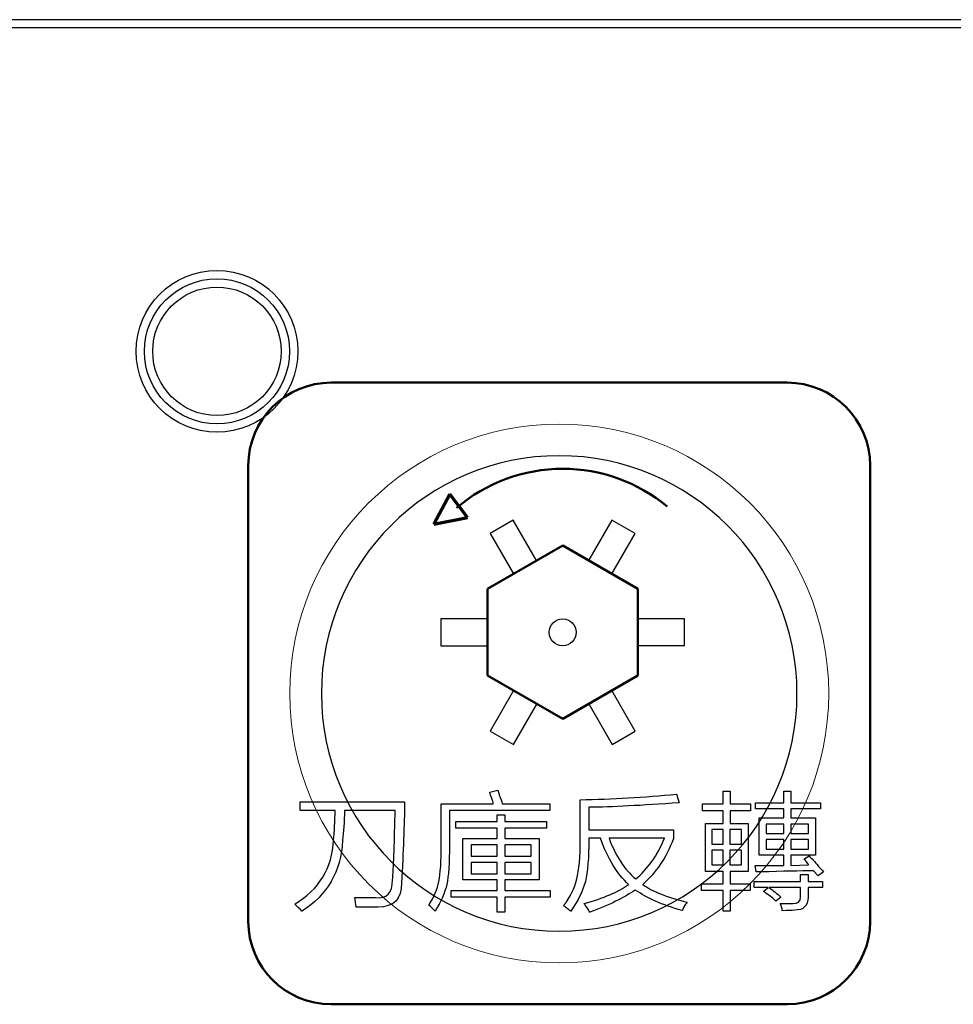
# Model space of a CAD drawing. Header units: millimetres. Extents: x 6964 to 8548, y -230 to 508.
# Tile 27 of 137: x 7306 to 7329, y -133 to -109. Entities that reach past the tile are written whole.
import ezdxf

# ---------------------------------------------------------------- set-up
doc = ezdxf.new("R2010")
doc.units = ezdxf.units.MM
doc.header["$LTSCALE"] = 3
doc.layers.add('layer 1', color=7, linetype='Continuous')

msp = doc.modelspace()

# ---------------------------------------------------------------- linework, layer by layer
at = {"linetype": 'Continuous', "lineweight": 30}
msp.add_line((7420.175, -109.33), (7059.322, -109.33), dxfattribs=at)
at = {"layer": 'layer 1'}
for points in [[(7420.175, -109.529), (7420.175, -109.529), (7059.322, -109.529), (7059.322, -109.529)], [(7318.19, -121.406), (7318.19, -121.406), (7317.633, -121.728), (7317.633, -121.728)], [(7318.753, -122.381), (7318.753, -122.381), (7318.19, -121.406), (7318.19, -121.406)], [(7320.57, -121.405), (7320.57, -121.405), (7320.007, -122.38), (7320.007, -122.38)], [(7321.127, -121.727), (7321.127, -121.727), (7320.57, -121.405), (7320.57, -121.405)], [(7317.633, -121.728), (7317.633, -121.728), (7318.196, -122.703), (7318.196, -122.703)], [(7320.564, -122.702), (7320.564, -122.702), (7321.127, -121.727), (7321.127, -121.727)], [(7318.196, -122.703), (7318.196, -122.703), (7318.753, -122.381), (7318.753, -122.381)], [(7320.007, -122.38), (7320.007, -122.38), (7320.564, -122.702), (7320.564, -122.702)], [(7317.57, -123.789), (7317.57, -123.789), (7316.443, -123.789), (7316.443, -123.789)], [(7316.443, -123.789), (7316.443, -123.789), (7316.443, -124.433), (7316.443, -124.433)], [(7317.57, -124.433), (7317.57, -124.433), (7317.57, -123.789), (7317.57, -123.789)], [(7322.318, -123.787), (7322.318, -123.787), (7321.192, -123.787), (7321.192, -123.787)], [(7321.192, -123.787), (7321.192, -123.787), (7321.192, -124.431), (7321.192, -124.431)], [(7322.318, -124.431), (7322.318, -124.431), (7322.318, -123.787), (7322.318, -123.787)], [(7316.443, -124.433), (7316.443, -124.433), (7317.57, -124.433), (7317.57, -124.433)], [(7321.192, -124.431), (7321.192, -124.431), (7322.318, -124.431), (7322.318, -124.431)], [(7318.197, -125.518), (7318.197, -125.518), (7317.634, -126.493), (7317.634, -126.493)], [(7318.755, -125.84), (7318.755, -125.84), (7318.197, -125.518), (7318.197, -125.518)], [(7320.566, -125.517), (7320.566, -125.517), (7320.009, -125.839), (7320.009, -125.839)], [(7321.129, -126.492), (7321.129, -126.492), (7320.566, -125.517), (7320.566, -125.517)], [(7318.192, -126.815), (7318.192, -126.815), (7318.755, -125.84), (7318.755, -125.84)], [(7320.009, -125.839), (7320.009, -125.839), (7320.572, -126.814), (7320.572, -126.814)], [(7317.634, -126.493), (7317.634, -126.493), (7318.192, -126.815), (7318.192, -126.815)], [(7320.572, -126.814), (7320.572, -126.814), (7321.129, -126.492), (7321.129, -126.492)], [(7317.621, -127.969), (7317.621, -127.969), (7317.815, -127.92), (7317.815, -127.92)], [(7317.693, -128.187), (7317.677, -128.139), (7317.653, -128.066), (7317.621, -127.969)], [(7317.815, -127.92), (7317.823, -127.944), (7317.835, -127.981), (7317.851, -128.029)], [(7317.851, -128.029), (7317.884, -128.119), (7317.908, -128.191), (7317.924, -128.248)], [(7319.805, -128.151), (7320.575, -128.135), (7321.349, -128.09), (7322.127, -128.017)], [(7322.127, -128.017), (7322.127, -128.017), (7322.188, -128.224), (7322.188, -128.224)], [(7323.254, -128.248), (7323.254, -128.248), (7323.254, -127.944), (7323.254, -127.944)], [(7323.254, -127.944), (7323.254, -127.944), (7323.424, -127.944), (7323.424, -127.944)], [(7323.424, -127.944), (7323.424, -127.944), (7323.424, -128.248), (7323.424, -128.248)], [(7324.714, -128.223), (7324.714, -128.223), (7324.714, -127.943), (7324.714, -127.943)], [(7324.714, -127.943), (7324.714, -127.943), (7324.884, -127.943), (7324.884, -127.943)], [(7324.884, -127.943), (7324.884, -127.943), (7324.884, -128.223), (7324.884, -128.223)], [(7313.051, -128.407), (7313.051, -128.407), (7313.051, -128.201), (7313.051, -128.201)], [(7313.051, -128.201), (7313.051, -128.201), (7315.569, -128.201), (7315.569, -128.201)], [(7315.569, -128.201), (7315.56, -128.752), (7315.536, -129.404), (7315.495, -130.158)], [(7316.453, -129.221), (7316.453, -129.221), (7316.453, -128.248), (7316.453, -128.248)], [(7316.453, -128.248), (7316.453, -128.248), (7317.706, -128.248), (7317.706, -128.248)], [(7317.706, -128.248), (7317.706, -128.232), (7317.702, -128.211), (7317.693, -128.187)], [(7317.924, -128.248), (7317.924, -128.248), (7319.067, -128.248), (7319.067, -128.248)], [(7319.067, -128.248), (7319.067, -128.248), (7319.067, -128.406), (7319.067, -128.406)], [(7319.805, -129.099), (7319.805, -129.099), (7319.805, -128.151), (7319.805, -128.151)], [(7322.188, -128.224), (7321.289, -128.289), (7320.563, -128.325), (7320.012, -128.333)], [(7322.756, -128.418), (7322.756, -128.418), (7322.756, -128.248), (7322.756, -128.248)], [(7322.756, -128.248), (7322.756, -128.248), (7323.254, -128.248), (7323.254, -128.248)], [(7323.424, -128.248), (7323.424, -128.248), (7323.911, -128.248), (7323.911, -128.248)], [(7323.911, -128.248), (7323.911, -128.248), (7323.911, -128.418), (7323.911, -128.418)], [(7324.033, -128.369), (7324.033, -128.369), (7324.033, -128.223), (7324.033, -128.223)], [(7324.033, -128.223), (7324.033, -128.223), (7324.714, -128.223), (7324.714, -128.223)], [(7324.884, -128.223), (7324.884, -128.223), (7325.602, -128.223), (7325.602, -128.223)], [(7325.602, -128.223), (7325.602, -128.223), (7325.602, -128.369), (7325.602, -128.369)], [(7313.89, -128.407), (7313.89, -128.407), (7313.051, -128.407), (7313.051, -128.407)], [(7313.854, -129.125), (7313.878, -128.914), (7313.89, -128.675), (7313.89, -128.407)], [(7314.122, -128.407), (7314.113, -128.683), (7314.097, -128.926), (7314.073, -129.136)], [(7315.337, -128.407), (7315.337, -128.407), (7314.122, -128.407), (7314.122, -128.407)], [(7315.277, -130.085), (7315.301, -129.809), (7315.321, -129.287), (7315.337, -128.516)], [(7315.337, -128.516), (7315.337, -128.468), (7315.337, -128.431), (7315.337, -128.407)], [(7319.067, -128.406), (7319.067, -128.406), (7316.648, -128.406), (7316.648, -128.406)], [(7316.648, -128.406), (7316.648, -128.406), (7316.648, -129.245), (7316.648, -129.245)], [(7317.801, -128.675), (7317.801, -128.675), (7317.801, -128.516), (7317.801, -128.516)], [(7317.801, -128.516), (7317.801, -128.516), (7317.983, -128.516), (7317.983, -128.516)], [(7317.983, -128.516), (7317.983, -128.516), (7317.983, -128.675), (7317.983, -128.675)], [(7320.012, -128.333), (7320.012, -128.333), (7320.012, -128.88), (7320.012, -128.88)], [(7323.254, -128.418), (7323.254, -128.418), (7322.756, -128.418), (7322.756, -128.418)], [(7323.254, -128.724), (7323.254, -128.724), (7323.254, -128.418), (7323.254, -128.418)], [(7323.911, -128.418), (7323.911, -128.418), (7323.424, -128.418), (7323.424, -128.418)], [(7323.424, -128.418), (7323.424, -128.418), (7323.424, -128.724), (7323.424, -128.724)], [(7324.714, -128.369), (7324.714, -128.369), (7324.033, -128.369), (7324.033, -128.369)], [(7324.714, -128.59), (7324.714, -128.59), (7324.714, -128.369), (7324.714, -128.369)], [(7325.602, -128.369), (7325.602, -128.369), (7324.884, -128.369), (7324.884, -128.369)], [(7324.884, -128.369), (7324.884, -128.369), (7324.884, -128.59), (7324.884, -128.59)], [(7316.804, -128.832), (7316.804, -128.832), (7316.804, -128.675), (7316.804, -128.675)], [(7316.804, -128.675), (7316.804, -128.675), (7317.801, -128.675), (7317.801, -128.675)], [(7317.983, -128.675), (7317.983, -128.675), (7318.992, -128.675), (7318.992, -128.675)], [(7318.992, -128.675), (7318.992, -128.675), (7318.992, -128.832), (7318.992, -128.832)], [(7322.827, -129.878), (7322.827, -129.878), (7322.827, -128.724), (7322.827, -128.724)], [(7322.827, -128.724), (7322.827, -128.724), (7323.254, -128.724), (7323.254, -128.724)], [(7323.424, -128.724), (7323.424, -128.724), (7323.851, -128.724), (7323.851, -128.724)], [(7323.851, -128.724), (7323.851, -128.724), (7323.851, -129.878), (7323.851, -129.878)], [(7324.117, -129.49), (7324.117, -129.49), (7324.117, -128.59), (7324.117, -128.59)], [(7324.117, -128.59), (7324.117, -128.59), (7324.714, -128.59), (7324.714, -128.59)], [(7324.287, -128.736), (7324.287, -128.736), (7324.287, -128.967), (7324.287, -128.967)], [(7324.714, -128.736), (7324.714, -128.736), (7324.287, -128.736), (7324.287, -128.736)], [(7324.714, -128.967), (7324.714, -128.967), (7324.714, -128.736), (7324.714, -128.736)], [(7324.884, -128.59), (7324.884, -128.59), (7325.479, -128.59), (7325.479, -128.59)], [(7325.309, -128.736), (7325.309, -128.736), (7324.884, -128.736), (7324.884, -128.736)], [(7324.884, -128.736), (7324.884, -128.736), (7324.884, -128.967), (7324.884, -128.967)], [(7325.309, -128.967), (7325.309, -128.967), (7325.309, -128.736), (7325.309, -128.736)], [(7325.479, -128.59), (7325.479, -128.59), (7325.479, -129.49), (7325.479, -129.49)], [(7317.801, -128.832), (7317.801, -128.832), (7316.804, -128.832), (7316.804, -128.832)], [(7317.801, -129.088), (7317.801, -129.088), (7317.801, -128.832), (7317.801, -128.832)], [(7318.992, -128.832), (7318.992, -128.832), (7317.983, -128.832), (7317.983, -128.832)], [(7317.983, -128.832), (7317.983, -128.832), (7317.983, -129.088), (7317.983, -129.088)], [(7320.012, -128.88), (7320.012, -128.88), (7322.054, -128.88), (7322.054, -128.88)], [(7322.054, -128.88), (7322.054, -128.88), (7322.054, -129.087), (7322.054, -129.087)], [(7322.974, -128.87), (7322.974, -128.87), (7322.974, -129.222), (7322.974, -129.222)], [(7323.254, -128.87), (7323.254, -128.87), (7322.974, -128.87), (7322.974, -128.87)], [(7323.254, -129.222), (7323.254, -129.222), (7323.254, -128.87), (7323.254, -128.87)], [(7323.693, -128.87), (7323.693, -128.87), (7323.412, -128.87), (7323.412, -128.87)], [(7323.412, -128.87), (7323.412, -128.87), (7323.412, -129.222), (7323.412, -129.222)], [(7323.693, -129.222), (7323.693, -129.222), (7323.693, -128.87), (7323.693, -128.87)], [(7324.287, -128.967), (7324.287, -128.967), (7324.714, -128.967), (7324.714, -128.967)], [(7324.884, -128.967), (7324.884, -128.967), (7325.309, -128.967), (7325.309, -128.967)], [(7312.918, -130.669), (7313.51, -130.312), (7313.822, -129.797), (7313.854, -129.125)], [(7314.073, -129.136), (7314.033, -129.882), (7313.704, -130.45), (7313.088, -130.839)], [(7316.392, -130.121), (7316.433, -129.934), (7316.453, -129.634), (7316.453, -129.221)], [(7316.976, -130.084), (7316.976, -130.084), (7316.976, -129.088), (7316.976, -129.088)], [(7316.976, -129.088), (7316.976, -129.088), (7317.801, -129.088), (7317.801, -129.088)], [(7317.983, -129.088), (7317.983, -129.088), (7318.811, -129.088), (7318.811, -129.088)], [(7318.811, -129.088), (7318.811, -129.088), (7318.811, -130.084), (7318.811, -130.084)], [(7319.72, -130.06), (7319.777, -129.849), (7319.805, -129.529), (7319.805, -129.099)], [(7320.012, -129.112), (7320.012, -129.549), (7319.983, -129.886), (7319.927, -130.121)], [(7320.291, -129.075), (7320.291, -129.075), (7320.012, -129.075), (7320.012, -129.075)], [(7320.012, -129.075), (7320.012, -129.075), (7320.012, -129.112), (7320.012, -129.112)], [(7320.972, -130.194), (7320.688, -129.934), (7320.462, -129.561), (7320.291, -129.075)], [(7321.835, -129.075), (7321.835, -129.075), (7320.498, -129.075), (7320.498, -129.075)], [(7320.498, -129.075), (7320.66, -129.513), (7320.875, -129.841), (7321.142, -130.06)], [(7321.142, -130.06), (7321.434, -129.825), (7321.665, -129.496), (7321.835, -129.075)], [(7322.054, -129.087), (7321.876, -129.549), (7321.629, -129.918), (7321.312, -130.194)], [(7322.974, -129.222), (7322.974, -129.222), (7323.254, -129.222), (7323.254, -129.222)], [(7323.412, -129.222), (7323.412, -129.222), (7323.693, -129.222), (7323.693, -129.222)], [(7324.287, -129.113), (7324.287, -129.113), (7324.287, -129.343), (7324.287, -129.343)], [(7324.714, -129.113), (7324.714, -129.113), (7324.287, -129.113), (7324.287, -129.113)], [(7324.714, -129.343), (7324.714, -129.343), (7324.714, -129.113), (7324.714, -129.113)], [(7325.309, -129.113), (7325.309, -129.113), (7324.884, -129.113), (7324.884, -129.113)], [(7324.884, -129.113), (7324.884, -129.113), (7324.884, -129.343), (7324.884, -129.343)], [(7325.309, -129.343), (7325.309, -129.343), (7325.309, -129.113), (7325.309, -129.113)], [(7316.648, -129.245), (7316.648, -129.675), (7316.627, -129.991), (7316.587, -130.194)], [(7317.171, -129.234), (7317.171, -129.234), (7317.171, -129.515), (7317.171, -129.515)], [(7317.801, -129.234), (7317.801, -129.234), (7317.171, -129.234), (7317.171, -129.234)], [(7317.801, -129.515), (7317.801, -129.515), (7317.801, -129.234), (7317.801, -129.234)], [(7318.617, -129.234), (7318.617, -129.234), (7317.983, -129.234), (7317.983, -129.234)], [(7317.983, -129.234), (7317.983, -129.234), (7317.983, -129.515), (7317.983, -129.515)], [(7318.617, -129.515), (7318.617, -129.515), (7318.617, -129.234), (7318.617, -129.234)], [(7322.974, -129.368), (7322.974, -129.368), (7322.974, -129.721), (7322.974, -129.721)], [(7323.254, -129.368), (7323.254, -129.368), (7322.974, -129.368), (7322.974, -129.368)], [(7323.254, -129.721), (7323.254, -129.721), (7323.254, -129.368), (7323.254, -129.368)], [(7323.412, -129.368), (7323.412, -129.368), (7323.412, -129.721), (7323.412, -129.721)], [(7323.693, -129.368), (7323.693, -129.368), (7323.412, -129.368), (7323.412, -129.368)], [(7323.693, -129.721), (7323.693, -129.721), (7323.693, -129.368), (7323.693, -129.368)], [(7324.287, -129.343), (7324.287, -129.343), (7324.714, -129.343), (7324.714, -129.343)], [(7324.884, -129.343), (7324.884, -129.343), (7325.309, -129.343), (7325.309, -129.343)], [(7317.171, -129.515), (7317.171, -129.515), (7317.801, -129.515), (7317.801, -129.515)], [(7317.171, -129.661), (7317.171, -129.661), (7317.171, -129.938), (7317.171, -129.938)], [(7317.801, -129.661), (7317.801, -129.661), (7317.171, -129.661), (7317.171, -129.661)], [(7317.801, -129.938), (7317.801, -129.938), (7317.801, -129.661), (7317.801, -129.661)], [(7317.983, -129.515), (7317.983, -129.515), (7318.617, -129.515), (7318.617, -129.515)], [(7317.983, -129.661), (7317.983, -129.661), (7317.983, -129.938), (7317.983, -129.938)], [(7318.617, -129.661), (7318.617, -129.661), (7317.983, -129.661), (7317.983, -129.661)], [(7318.617, -129.938), (7318.617, -129.938), (7318.617, -129.661), (7318.617, -129.661)], [(7324.714, -129.49), (7324.714, -129.49), (7324.117, -129.49), (7324.117, -129.49)], [(7324.714, -129.733), (7324.714, -129.733), (7324.714, -129.49), (7324.714, -129.49)], [(7325.479, -129.49), (7325.479, -129.49), (7324.884, -129.49), (7324.884, -129.49)], [(7324.884, -129.49), (7324.884, -129.49), (7324.884, -129.733), (7324.884, -129.733)], [(7325.2, -129.587), (7325.2, -129.587), (7325.322, -129.502), (7325.322, -129.502)], [(7325.31, -129.721), (7325.286, -129.672), (7325.249, -129.627), (7325.2, -129.587)], [(7325.322, -129.502), (7325.379, -129.558), (7325.456, -129.643), (7325.553, -129.757)], [(7317.171, -129.938), (7317.171, -129.938), (7317.801, -129.938), (7317.801, -129.938)], [(7317.983, -129.938), (7317.983, -129.938), (7318.617, -129.938), (7318.617, -129.938)], [(7323.254, -129.878), (7323.254, -129.878), (7322.827, -129.878), (7322.827, -129.878)], [(7322.974, -129.721), (7322.974, -129.721), (7323.254, -129.721), (7323.254, -129.721)], [(7323.254, -130.181), (7323.254, -130.181), (7323.254, -129.878), (7323.254, -129.878)], [(7323.412, -129.721), (7323.412, -129.721), (7323.693, -129.721), (7323.693, -129.721)], [(7323.851, -129.878), (7323.851, -129.878), (7323.424, -129.878), (7323.424, -129.878)], [(7323.424, -129.878), (7323.424, -129.878), (7323.424, -130.181), (7323.424, -130.181)], [(7324.045, -129.891), (7324.045, -129.891), (7324.021, -129.733), (7324.021, -129.733)], [(7324.021, -129.733), (7324.256, -129.733), (7324.487, -129.733), (7324.714, -129.733)], [(7324.155, -129.891), (7324.106, -129.891), (7324.07, -129.891), (7324.045, -129.891)], [(7325.432, -129.866), (7325.115, -129.866), (7324.69, -129.875), (7324.155, -129.891)], [(7324.884, -129.733), (7324.884, -129.733), (7325.31, -129.721), (7325.31, -129.721)], [(7325.541, -129.988), (7325.541, -129.988), (7325.432, -129.866), (7325.432, -129.866)], [(7325.675, -129.891), (7325.675, -129.891), (7325.541, -129.988), (7325.541, -129.988)], [(7325.553, -129.757), (7325.61, -129.814), (7325.651, -129.859), (7325.675, -129.891)], [(7314.863, -130.511), (7315.139, -130.543), (7315.277, -130.401), (7315.277, -130.085)], [(7316.149, -130.692), (7316.279, -130.498), (7316.36, -130.307), (7316.392, -130.121)], [(7317.801, -130.084), (7317.801, -130.084), (7316.976, -130.084), (7316.976, -130.084)], [(7317.801, -130.34), (7317.801, -130.34), (7317.801, -130.084), (7317.801, -130.084)], [(7318.811, -130.084), (7318.811, -130.084), (7317.983, -130.084), (7317.983, -130.084)], [(7317.983, -130.084), (7317.983, -130.084), (7317.983, -130.34), (7317.983, -130.34)], [(7319.404, -130.704), (7319.566, -130.501), (7319.671, -130.287), (7319.72, -130.06)], [(7319.927, -130.121), (7319.862, -130.364), (7319.744, -130.603), (7319.574, -130.838)], [(7322.731, -130.339), (7322.731, -130.339), (7322.731, -130.181), (7322.731, -130.181)], [(7322.731, -130.181), (7322.731, -130.181), (7323.254, -130.181), (7323.254, -130.181)], [(7323.424, -130.181), (7323.424, -130.181), (7323.899, -130.181), (7323.899, -130.181)], [(7323.899, -130.181), (7323.899, -130.181), (7323.899, -130.339), (7323.899, -130.339)], [(7323.997, -130.268), (7323.997, -130.268), (7323.997, -130.122), (7323.997, -130.122)], [(7323.997, -130.122), (7323.997, -130.122), (7325.116, -130.122), (7325.116, -130.122)], [(7325.116, -130.122), (7325.116, -130.122), (7325.116, -129.951), (7325.116, -129.951)], [(7325.116, -129.951), (7325.116, -129.951), (7325.298, -129.951), (7325.298, -129.951)], [(7325.298, -129.951), (7325.298, -129.951), (7325.298, -130.122), (7325.298, -130.122)], [(7325.298, -130.122), (7325.298, -130.122), (7325.651, -130.122), (7325.651, -130.122)], [(7325.651, -130.122), (7325.651, -130.122), (7325.651, -130.268), (7325.651, -130.268)], [(7316.587, -130.194), (7316.538, -130.396), (7316.445, -130.611), (7316.307, -130.838)], [(7316.694, -130.498), (7316.694, -130.498), (7316.694, -130.34), (7316.694, -130.34)], [(7316.694, -130.34), (7316.694, -130.34), (7317.801, -130.34), (7317.801, -130.34)], [(7317.983, -130.34), (7317.983, -130.34), (7319.077, -130.34), (7319.077, -130.34)], [(7319.077, -130.34), (7319.077, -130.34), (7319.077, -130.498), (7319.077, -130.498)], [(7319.902, -130.655), (7320.364, -130.526), (7320.721, -130.372), (7320.972, -130.194)], [(7321.13, -130.328), (7320.863, -130.514), (7320.498, -130.692), (7320.036, -130.862)], [(7322.261, -130.826), (7321.783, -130.688), (7321.406, -130.522), (7321.13, -130.328)], [(7321.312, -130.194), (7321.524, -130.356), (7321.88, -130.498), (7322.383, -130.619)], [(7323.254, -130.339), (7323.254, -130.339), (7322.731, -130.339), (7322.731, -130.339)], [(7323.254, -130.838), (7323.254, -130.838), (7323.254, -130.339), (7323.254, -130.339)], [(7323.899, -130.339), (7323.899, -130.339), (7323.424, -130.339), (7323.424, -130.339)], [(7323.424, -130.339), (7323.424, -130.339), (7323.424, -130.838), (7323.424, -130.838)], [(7324.338, -130.268), (7324.338, -130.268), (7323.997, -130.268), (7323.997, -130.268)], [(7324.228, -130.365), (7324.228, -130.365), (7324.338, -130.268), (7324.338, -130.268)], [(7324.277, -130.401), (7324.261, -130.385), (7324.245, -130.373), (7324.228, -130.365)], [(7324.52, -130.596), (7324.463, -130.539), (7324.382, -130.474), (7324.277, -130.401)], [(7325.116, -130.268), (7325.116, -130.268), (7324.362, -130.268), (7324.362, -130.268)], [(7324.362, -130.268), (7324.459, -130.341), (7324.552, -130.418), (7324.642, -130.499)], [(7325.116, -130.499), (7325.116, -130.499), (7325.116, -130.268), (7325.116, -130.268)], [(7325.651, -130.268), (7325.651, -130.268), (7325.298, -130.268), (7325.298, -130.268)], [(7325.298, -130.268), (7325.298, -130.268), (7325.298, -130.499), (7325.298, -130.499)], [(7314.401, -130.742), (7314.393, -130.661), (7314.381, -130.584), (7314.365, -130.511)], [(7314.365, -130.511), (7314.519, -130.511), (7314.685, -130.511), (7314.863, -130.511)], [(7317.801, -130.498), (7317.801, -130.498), (7316.694, -130.498), (7316.694, -130.498)], [(7317.801, -130.862), (7317.801, -130.862), (7317.801, -130.498), (7317.801, -130.498)], [(7319.077, -130.498), (7319.077, -130.498), (7317.983, -130.498), (7317.983, -130.498)], [(7317.983, -130.498), (7317.983, -130.498), (7317.983, -130.862), (7317.983, -130.862)], [(7319.951, -130.729), (7319.927, -130.696), (7319.91, -130.672), (7319.902, -130.655)], [(7322.383, -130.619), (7322.358, -130.644), (7322.33, -130.688), (7322.298, -130.753)], [(7324.642, -130.499), (7324.642, -130.499), (7324.52, -130.596), (7324.52, -130.596)], [(7324.678, -130.827), (7324.67, -130.762), (7324.654, -130.705), (7324.63, -130.657)], [(7325.298, -130.499), (7325.298, -130.709), (7325.189, -130.815), (7324.97, -130.815)], [(7313.088, -130.839), (7313.031, -130.774), (7312.975, -130.717), (7312.918, -130.669)], [(7316.307, -130.838), (7316.242, -130.773), (7316.19, -130.724), (7316.149, -130.692)], [(7317.983, -130.862), (7317.983, -130.862), (7317.801, -130.862), (7317.801, -130.862)], [(7319.489, -130.777), (7319.448, -130.745), (7319.42, -130.72), (7319.404, -130.704)], [(7319.574, -130.838), (7319.558, -130.83), (7319.529, -130.81), (7319.489, -130.777)], [(7320.036, -130.862), (7320.02, -130.83), (7319.992, -130.785), (7319.951, -130.729)], [(7322.298, -130.753), (7322.282, -130.785), (7322.269, -130.81), (7322.261, -130.826)], [(7323.424, -130.838), (7323.424, -130.838), (7323.254, -130.838), (7323.254, -130.838)], [(7324.97, -130.815), (7324.905, -130.823), (7324.808, -130.827), (7324.678, -130.827)]]:
    msp.add_open_spline(points, degree=3, dxfattribs=at)
for points, knots in [([(7312.992, -117.331), (7312.992, -116.254), (7312.118, -115.381), (7311.042, -115.381), (7311.042, -115.381), (7309.965, -115.381), (7309.092, -116.254), (7309.092, -117.331), (7309.092, -117.331), (7309.092, -118.408), (7309.965, -119.281), (7311.042, -119.281), (7311.042, -119.281), (7312.118, -119.281), (7312.992, -118.408), (7312.992, -117.331)], [0, 0, 0, 0, 0.2, 0.2, 0.2, 0.2, 0.4, 0.4, 0.4, 0.4, 0.6, 0.6, 0.6, 0.6, 1, 1, 1, 1]), ([(7312.792, -117.331), (7312.792, -116.364), (7312.008, -115.581), (7311.042, -115.581), (7311.042, -115.581), (7310.075, -115.581), (7309.292, -116.364), (7309.292, -117.331), (7309.292, -117.331), (7309.292, -118.297), (7310.075, -119.081), (7311.042, -119.081), (7311.042, -119.081), (7312.008, -119.081), (7312.792, -118.297), (7312.792, -117.331)], [0, 0, 0, 0, 0.2, 0.2, 0.2, 0.2, 0.4, 0.4, 0.4, 0.4, 0.6, 0.6, 0.6, 0.6, 1, 1, 1, 1]), ([(7312.592, -117.331), (7312.592, -116.475), (7311.898, -115.781), (7311.042, -115.781), (7311.042, -115.781), (7310.186, -115.781), (7309.492, -116.475), (7309.492, -117.331), (7309.492, -117.331), (7309.492, -118.187), (7310.186, -118.881), (7311.042, -118.881), (7311.042, -118.881), (7311.898, -118.881), (7312.592, -118.187), (7312.592, -117.331)], [0, 0, 0, 0, 0.2, 0.2, 0.2, 0.2, 0.4, 0.4, 0.4, 0.4, 0.6, 0.6, 0.6, 0.6, 1, 1, 1, 1]), ([(7319.381, -123.785), (7319.201, -123.785), (7319.056, -123.931), (7319.056, -124.11), (7319.056, -124.11), (7319.056, -124.289), (7319.201, -124.435), (7319.381, -124.435), (7319.381, -124.435), (7319.56, -124.435), (7319.705, -124.289), (7319.705, -124.11), (7319.705, -124.11), (7319.705, -123.931), (7319.56, -123.785), (7319.381, -123.785)], [0, 0, 0, 0, 0.2, 0.2, 0.2, 0.2, 0.4, 0.4, 0.4, 0.4, 0.6, 0.6, 0.6, 0.6, 1, 1, 1, 1]), ([(7315.495, -130.158), (7315.495, -130.547), (7315.305, -130.742), (7314.924, -130.742), (7314.924, -130.742), (7314.754, -130.742), (7314.58, -130.742), (7314.401, -130.742)], [0.3888889, 0.3888889, 0.3888889, 0.3888889, 0.4444444, 0.4444444, 0.4444444, 0.4444445, 0.5, 0.5, 0.5, 0.5]), ([(7324.63, -130.657), (7324.711, -130.657), (7324.812, -130.657), (7324.934, -130.657), (7324.934, -130.657), (7325.055, -130.657), (7325.116, -130.604), (7325.116, -130.499)], [0.52173913, 0.52173913, 0.52173913, 0.52173913, 0.56521739, 0.56521739, 0.56521739, 0.5652174, 0.60869565, 0.60869565, 0.60869565, 0.60869565])]:
    msp.add_open_spline(points, degree=3, knots=knots, dxfattribs=at)
at = {"layer": 'layer 1', "lineweight": 50}
for points in [[(7311.797, -120.085), (7311.797, -118.985), (7312.696, -118.086), (7313.796, -118.086)], [(7313.796, -118.086), (7313.796, -118.086), (7324.797, -118.086), (7324.797, -118.086)], [(7324.797, -118.086), (7325.897, -118.086), (7326.797, -118.985), (7326.797, -120.085)], [(7311.797, -131.086), (7311.797, -131.086), (7311.797, -120.085), (7311.797, -120.085)], [(7326.797, -120.085), (7326.797, -120.085), (7326.797, -131.086), (7326.797, -131.086)], [(7317.57, -123.063), (7317.57, -123.063), (7319.381, -122.019), (7319.381, -122.019)], [(7319.381, -122.019), (7319.381, -122.019), (7321.192, -123.063), (7321.192, -123.063)], [(7317.569, -125.155), (7317.569, -125.155), (7317.57, -123.063), (7317.57, -123.063)], [(7321.192, -123.063), (7321.192, -123.063), (7321.192, -125.154), (7321.192, -125.154)], [(7319.381, -126.201), (7319.381, -126.201), (7317.569, -125.155), (7317.569, -125.155)], [(7321.192, -125.154), (7321.192, -125.154), (7319.381, -126.201), (7319.381, -126.201)], [(7313.796, -133.086), (7312.696, -133.086), (7311.797, -132.186), (7311.797, -131.086)], [(7326.797, -131.086), (7326.797, -132.186), (7325.897, -133.086), (7324.797, -133.086)], [(7324.797, -133.086), (7324.797, -133.086), (7313.796, -133.086), (7313.796, -133.086)]]:
    msp.add_open_spline(points, degree=3, dxfattribs=at)
at = {"layer": 'layer 1', "lineweight": 9}
for points, knots in [([(7325.797, -125.586), (7325.797, -121.996), (7322.886, -119.086), (7319.297, -119.086), (7319.297, -119.086), (7315.707, -119.086), (7312.797, -121.996), (7312.797, -125.586), (7312.797, -125.586), (7312.797, -129.175), (7315.707, -132.086), (7319.297, -132.086)], [0, 0, 0, 0, 0.2, 0.2, 0.2, 0.2, 0.4, 0.4, 0.4, 0.4, 0.6, 0.6, 0.6, 0.6]), ([(7315.495, -130.158), (7315.495, -130.547), (7315.305, -130.742), (7314.924, -130.742), (7314.924, -130.742), (7314.754, -130.742), (7314.58, -130.742), (7314.401, -130.742)], [0.3888889, 0.3888889, 0.3888889, 0.3888889, 0.4444444, 0.4444444, 0.4444444, 0.4444445, 0.5, 0.5, 0.5, 0.5]), ([(7324.63, -130.657), (7324.711, -130.657), (7324.812, -130.657), (7324.934, -130.657), (7324.934, -130.657), (7325.055, -130.657), (7325.116, -130.604), (7325.116, -130.499)], [0.52173913, 0.52173913, 0.52173913, 0.52173913, 0.56521739, 0.56521739, 0.56521739, 0.5652174, 0.60869565, 0.60869565, 0.60869565, 0.60869565])]:
    msp.add_open_spline(points, degree=3, knots=knots, dxfattribs=at)
at = {"layer": 'layer 1', "lineweight": 25}
for points, knots in [([(7325.032, -125.586), (7325.032, -122.418), (7322.464, -119.85), (7319.297, -119.85), (7319.297, -119.85), (7316.129, -119.85), (7313.561, -122.418), (7313.561, -125.586)], [0, 0, 0, 0, 0.2, 0.2, 0.2, 0.2, 0.4, 0.4, 0.4, 0.4]), ([(7313.561, -125.586), (7313.561, -128.753), (7316.129, -131.321), (7319.297, -131.321), (7319.297, -131.321), (7322.464, -131.321), (7325.032, -128.753), (7325.032, -125.586)], [0.4, 0.4, 0.4, 0.4, 0.6, 0.6, 0.6, 0.6, 1, 1, 1, 1])]:
    msp.add_open_spline(points, degree=3, knots=knots, dxfattribs=at)
at = {"layer": 'layer 1', "lineweight": 50}
msp.add_open_spline([(7321.904, -121.077), (7321.196, -120.488), (7320.302, -120.165), (7319.381, -120.165), (7319.381, -120.165), (7318.442, -120.165), (7317.533, -120.5), (7316.819, -121.11)], degree=3, knots=[0, 0, 0, 0, 0.333333, 0.333333, 0.333333, 0.333333, 1, 1, 1, 1], dxfattribs=at)
at = {"layer": 'layer 1', "lineweight": 70}
for points in [[(7316.66, -120.778), (7316.66, -120.778), (7316.275, -121.504), (7316.275, -121.504)], [(7317.084, -121.341), (7317.084, -121.341), (7316.66, -120.778), (7316.66, -120.778)], [(7316.275, -121.504), (7316.275, -121.504), (7317.084, -121.341), (7317.084, -121.341)]]:
    msp.add_open_spline(points, degree=3, dxfattribs=at)
at = {"layer": 'layer 1', "lineweight": 9}
for points in [[(7319.297, -132.086), (7322.886, -132.086), (7325.797, -129.175), (7325.797, -125.586)], [(7317.621, -127.969), (7317.621, -127.969), (7317.815, -127.92), (7317.815, -127.92)], [(7317.693, -128.187), (7317.677, -128.139), (7317.653, -128.066), (7317.621, -127.969)], [(7317.815, -127.92), (7317.823, -127.944), (7317.835, -127.981), (7317.851, -128.029)], [(7317.851, -128.029), (7317.884, -128.119), (7317.908, -128.191), (7317.924, -128.248)], [(7319.805, -128.151), (7320.575, -128.135), (7321.349, -128.09), (7322.127, -128.017)], [(7322.127, -128.017), (7322.127, -128.017), (7322.188, -128.224), (7322.188, -128.224)], [(7323.254, -128.248), (7323.254, -128.248), (7323.254, -127.944), (7323.254, -127.944)], [(7323.254, -127.944), (7323.254, -127.944), (7323.424, -127.944), (7323.424, -127.944)], [(7323.424, -127.944), (7323.424, -127.944), (7323.424, -128.248), (7323.424, -128.248)], [(7324.714, -128.223), (7324.714, -128.223), (7324.714, -127.943), (7324.714, -127.943)], [(7324.714, -127.943), (7324.714, -127.943), (7324.884, -127.943), (7324.884, -127.943)], [(7324.884, -127.943), (7324.884, -127.943), (7324.884, -128.223), (7324.884, -128.223)], [(7313.051, -128.407), (7313.051, -128.407), (7313.051, -128.201), (7313.051, -128.201)], [(7313.051, -128.201), (7313.051, -128.201), (7315.569, -128.201), (7315.569, -128.201)], [(7315.569, -128.201), (7315.56, -128.752), (7315.536, -129.404), (7315.495, -130.158)], [(7316.453, -129.221), (7316.453, -129.221), (7316.453, -128.248), (7316.453, -128.248)], [(7316.453, -128.248), (7316.453, -128.248), (7317.706, -128.248), (7317.706, -128.248)], [(7317.706, -128.248), (7317.706, -128.232), (7317.702, -128.211), (7317.693, -128.187)], [(7317.924, -128.248), (7317.924, -128.248), (7319.067, -128.248), (7319.067, -128.248)], [(7319.067, -128.248), (7319.067, -128.248), (7319.067, -128.406), (7319.067, -128.406)], [(7319.805, -129.099), (7319.805, -129.099), (7319.805, -128.151), (7319.805, -128.151)], [(7322.188, -128.224), (7321.289, -128.289), (7320.563, -128.325), (7320.012, -128.333)], [(7322.756, -128.418), (7322.756, -128.418), (7322.756, -128.248), (7322.756, -128.248)], [(7322.756, -128.248), (7322.756, -128.248), (7323.254, -128.248), (7323.254, -128.248)], [(7323.424, -128.248), (7323.424, -128.248), (7323.911, -128.248), (7323.911, -128.248)], [(7323.911, -128.248), (7323.911, -128.248), (7323.911, -128.418), (7323.911, -128.418)], [(7324.033, -128.369), (7324.033, -128.369), (7324.033, -128.223), (7324.033, -128.223)], [(7324.033, -128.223), (7324.033, -128.223), (7324.714, -128.223), (7324.714, -128.223)], [(7324.884, -128.223), (7324.884, -128.223), (7325.602, -128.223), (7325.602, -128.223)], [(7325.602, -128.223), (7325.602, -128.223), (7325.602, -128.369), (7325.602, -128.369)], [(7313.89, -128.407), (7313.89, -128.407), (7313.051, -128.407), (7313.051, -128.407)], [(7313.854, -129.125), (7313.878, -128.914), (7313.89, -128.675), (7313.89, -128.407)], [(7314.122, -128.407), (7314.113, -128.683), (7314.097, -128.926), (7314.073, -129.136)], [(7315.337, -128.407), (7315.337, -128.407), (7314.122, -128.407), (7314.122, -128.407)], [(7315.277, -130.085), (7315.301, -129.809), (7315.321, -129.287), (7315.337, -128.516)], [(7315.337, -128.516), (7315.337, -128.468), (7315.337, -128.431), (7315.337, -128.407)], [(7319.067, -128.406), (7319.067, -128.406), (7316.648, -128.406), (7316.648, -128.406)], [(7316.648, -128.406), (7316.648, -128.406), (7316.648, -129.245), (7316.648, -129.245)], [(7317.801, -128.675), (7317.801, -128.675), (7317.801, -128.516), (7317.801, -128.516)], [(7317.801, -128.516), (7317.801, -128.516), (7317.983, -128.516), (7317.983, -128.516)], [(7317.983, -128.516), (7317.983, -128.516), (7317.983, -128.675), (7317.983, -128.675)], [(7320.012, -128.333), (7320.012, -128.333), (7320.012, -128.88), (7320.012, -128.88)], [(7323.254, -128.418), (7323.254, -128.418), (7322.756, -128.418), (7322.756, -128.418)], [(7323.254, -128.724), (7323.254, -128.724), (7323.254, -128.418), (7323.254, -128.418)], [(7323.911, -128.418), (7323.911, -128.418), (7323.424, -128.418), (7323.424, -128.418)], [(7323.424, -128.418), (7323.424, -128.418), (7323.424, -128.724), (7323.424, -128.724)], [(7324.714, -128.369), (7324.714, -128.369), (7324.033, -128.369), (7324.033, -128.369)], [(7324.714, -128.59), (7324.714, -128.59), (7324.714, -128.369), (7324.714, -128.369)], [(7325.602, -128.369), (7325.602, -128.369), (7324.884, -128.369), (7324.884, -128.369)], [(7324.884, -128.369), (7324.884, -128.369), (7324.884, -128.59), (7324.884, -128.59)], [(7316.804, -128.832), (7316.804, -128.832), (7316.804, -128.675), (7316.804, -128.675)], [(7316.804, -128.675), (7316.804, -128.675), (7317.801, -128.675), (7317.801, -128.675)], [(7317.983, -128.675), (7317.983, -128.675), (7318.992, -128.675), (7318.992, -128.675)], [(7318.992, -128.675), (7318.992, -128.675), (7318.992, -128.832), (7318.992, -128.832)], [(7322.827, -129.878), (7322.827, -129.878), (7322.827, -128.724), (7322.827, -128.724)], [(7322.827, -128.724), (7322.827, -128.724), (7323.254, -128.724), (7323.254, -128.724)], [(7323.424, -128.724), (7323.424, -128.724), (7323.851, -128.724), (7323.851, -128.724)], [(7323.851, -128.724), (7323.851, -128.724), (7323.851, -129.878), (7323.851, -129.878)], [(7324.117, -129.49), (7324.117, -129.49), (7324.117, -128.59), (7324.117, -128.59)], [(7324.117, -128.59), (7324.117, -128.59), (7324.714, -128.59), (7324.714, -128.59)], [(7324.287, -128.736), (7324.287, -128.736), (7324.287, -128.967), (7324.287, -128.967)], [(7324.714, -128.736), (7324.714, -128.736), (7324.287, -128.736), (7324.287, -128.736)], [(7324.714, -128.967), (7324.714, -128.967), (7324.714, -128.736), (7324.714, -128.736)], [(7324.884, -128.59), (7324.884, -128.59), (7325.479, -128.59), (7325.479, -128.59)], [(7325.309, -128.736), (7325.309, -128.736), (7324.884, -128.736), (7324.884, -128.736)], [(7324.884, -128.736), (7324.884, -128.736), (7324.884, -128.967), (7324.884, -128.967)], [(7325.309, -128.967), (7325.309, -128.967), (7325.309, -128.736), (7325.309, -128.736)], [(7325.479, -128.59), (7325.479, -128.59), (7325.479, -129.49), (7325.479, -129.49)], [(7317.801, -128.832), (7317.801, -128.832), (7316.804, -128.832), (7316.804, -128.832)], [(7317.801, -129.088), (7317.801, -129.088), (7317.801, -128.832), (7317.801, -128.832)], [(7318.992, -128.832), (7318.992, -128.832), (7317.983, -128.832), (7317.983, -128.832)], [(7317.983, -128.832), (7317.983, -128.832), (7317.983, -129.088), (7317.983, -129.088)], [(7320.012, -128.88), (7320.012, -128.88), (7322.054, -128.88), (7322.054, -128.88)], [(7322.054, -128.88), (7322.054, -128.88), (7322.054, -129.087), (7322.054, -129.087)], [(7322.974, -128.87), (7322.974, -128.87), (7322.974, -129.222), (7322.974, -129.222)], [(7323.254, -128.87), (7323.254, -128.87), (7322.974, -128.87), (7322.974, -128.87)], [(7323.254, -129.222), (7323.254, -129.222), (7323.254, -128.87), (7323.254, -128.87)], [(7323.693, -128.87), (7323.693, -128.87), (7323.412, -128.87), (7323.412, -128.87)], [(7323.412, -128.87), (7323.412, -128.87), (7323.412, -129.222), (7323.412, -129.222)], [(7323.693, -129.222), (7323.693, -129.222), (7323.693, -128.87), (7323.693, -128.87)], [(7324.287, -128.967), (7324.287, -128.967), (7324.714, -128.967), (7324.714, -128.967)], [(7324.884, -128.967), (7324.884, -128.967), (7325.309, -128.967), (7325.309, -128.967)], [(7312.918, -130.669), (7313.51, -130.312), (7313.822, -129.797), (7313.854, -129.125)], [(7314.073, -129.136), (7314.033, -129.882), (7313.704, -130.45), (7313.088, -130.839)], [(7316.392, -130.121), (7316.433, -129.934), (7316.453, -129.634), (7316.453, -129.221)], [(7316.976, -130.084), (7316.976, -130.084), (7316.976, -129.088), (7316.976, -129.088)], [(7316.976, -129.088), (7316.976, -129.088), (7317.801, -129.088), (7317.801, -129.088)], [(7317.983, -129.088), (7317.983, -129.088), (7318.811, -129.088), (7318.811, -129.088)], [(7318.811, -129.088), (7318.811, -129.088), (7318.811, -130.084), (7318.811, -130.084)], [(7319.72, -130.06), (7319.777, -129.849), (7319.805, -129.529), (7319.805, -129.099)], [(7320.012, -129.112), (7320.012, -129.549), (7319.983, -129.886), (7319.927, -130.121)], [(7320.291, -129.075), (7320.291, -129.075), (7320.012, -129.075), (7320.012, -129.075)], [(7320.012, -129.075), (7320.012, -129.075), (7320.012, -129.112), (7320.012, -129.112)], [(7320.972, -130.194), (7320.688, -129.934), (7320.462, -129.561), (7320.291, -129.075)], [(7321.835, -129.075), (7321.835, -129.075), (7320.498, -129.075), (7320.498, -129.075)], [(7320.498, -129.075), (7320.66, -129.513), (7320.875, -129.841), (7321.142, -130.06)], [(7321.142, -130.06), (7321.434, -129.825), (7321.665, -129.496), (7321.835, -129.075)], [(7322.054, -129.087), (7321.876, -129.549), (7321.629, -129.918), (7321.312, -130.194)], [(7322.974, -129.222), (7322.974, -129.222), (7323.254, -129.222), (7323.254, -129.222)], [(7323.412, -129.222), (7323.412, -129.222), (7323.693, -129.222), (7323.693, -129.222)], [(7324.287, -129.113), (7324.287, -129.113), (7324.287, -129.343), (7324.287, -129.343)], [(7324.714, -129.113), (7324.714, -129.113), (7324.287, -129.113), (7324.287, -129.113)], [(7324.714, -129.343), (7324.714, -129.343), (7324.714, -129.113), (7324.714, -129.113)], [(7325.309, -129.113), (7325.309, -129.113), (7324.884, -129.113), (7324.884, -129.113)], [(7324.884, -129.113), (7324.884, -129.113), (7324.884, -129.343), (7324.884, -129.343)], [(7325.309, -129.343), (7325.309, -129.343), (7325.309, -129.113), (7325.309, -129.113)], [(7316.648, -129.245), (7316.648, -129.675), (7316.627, -129.991), (7316.587, -130.194)], [(7317.171, -129.234), (7317.171, -129.234), (7317.171, -129.515), (7317.171, -129.515)], [(7317.801, -129.234), (7317.801, -129.234), (7317.171, -129.234), (7317.171, -129.234)], [(7317.801, -129.515), (7317.801, -129.515), (7317.801, -129.234), (7317.801, -129.234)], [(7318.617, -129.234), (7318.617, -129.234), (7317.983, -129.234), (7317.983, -129.234)], [(7317.983, -129.234), (7317.983, -129.234), (7317.983, -129.515), (7317.983, -129.515)], [(7318.617, -129.515), (7318.617, -129.515), (7318.617, -129.234), (7318.617, -129.234)], [(7322.974, -129.368), (7322.974, -129.368), (7322.974, -129.721), (7322.974, -129.721)], [(7323.254, -129.368), (7323.254, -129.368), (7322.974, -129.368), (7322.974, -129.368)], [(7323.254, -129.721), (7323.254, -129.721), (7323.254, -129.368), (7323.254, -129.368)], [(7323.412, -129.368), (7323.412, -129.368), (7323.412, -129.721), (7323.412, -129.721)], [(7323.693, -129.368), (7323.693, -129.368), (7323.412, -129.368), (7323.412, -129.368)], [(7323.693, -129.721), (7323.693, -129.721), (7323.693, -129.368), (7323.693, -129.368)], [(7324.287, -129.343), (7324.287, -129.343), (7324.714, -129.343), (7324.714, -129.343)], [(7324.884, -129.343), (7324.884, -129.343), (7325.309, -129.343), (7325.309, -129.343)], [(7317.171, -129.515), (7317.171, -129.515), (7317.801, -129.515), (7317.801, -129.515)], [(7317.171, -129.661), (7317.171, -129.661), (7317.171, -129.938), (7317.171, -129.938)], [(7317.801, -129.661), (7317.801, -129.661), (7317.171, -129.661), (7317.171, -129.661)], [(7317.801, -129.938), (7317.801, -129.938), (7317.801, -129.661), (7317.801, -129.661)], [(7317.983, -129.515), (7317.983, -129.515), (7318.617, -129.515), (7318.617, -129.515)], [(7317.983, -129.661), (7317.983, -129.661), (7317.983, -129.938), (7317.983, -129.938)], [(7318.617, -129.661), (7318.617, -129.661), (7317.983, -129.661), (7317.983, -129.661)], [(7318.617, -129.938), (7318.617, -129.938), (7318.617, -129.661), (7318.617, -129.661)], [(7324.714, -129.49), (7324.714, -129.49), (7324.117, -129.49), (7324.117, -129.49)], [(7324.714, -129.733), (7324.714, -129.733), (7324.714, -129.49), (7324.714, -129.49)], [(7325.479, -129.49), (7325.479, -129.49), (7324.884, -129.49), (7324.884, -129.49)], [(7324.884, -129.49), (7324.884, -129.49), (7324.884, -129.733), (7324.884, -129.733)], [(7325.2, -129.587), (7325.2, -129.587), (7325.322, -129.502), (7325.322, -129.502)], [(7325.31, -129.721), (7325.286, -129.672), (7325.249, -129.627), (7325.2, -129.587)], [(7325.322, -129.502), (7325.379, -129.558), (7325.456, -129.643), (7325.553, -129.757)], [(7317.171, -129.938), (7317.171, -129.938), (7317.801, -129.938), (7317.801, -129.938)], [(7317.983, -129.938), (7317.983, -129.938), (7318.617, -129.938), (7318.617, -129.938)], [(7323.254, -129.878), (7323.254, -129.878), (7322.827, -129.878), (7322.827, -129.878)], [(7322.974, -129.721), (7322.974, -129.721), (7323.254, -129.721), (7323.254, -129.721)], [(7323.254, -130.181), (7323.254, -130.181), (7323.254, -129.878), (7323.254, -129.878)], [(7323.412, -129.721), (7323.412, -129.721), (7323.693, -129.721), (7323.693, -129.721)], [(7323.851, -129.878), (7323.851, -129.878), (7323.424, -129.878), (7323.424, -129.878)], [(7323.424, -129.878), (7323.424, -129.878), (7323.424, -130.181), (7323.424, -130.181)], [(7324.045, -129.891), (7324.045, -129.891), (7324.021, -129.733), (7324.021, -129.733)], [(7324.021, -129.733), (7324.256, -129.733), (7324.487, -129.733), (7324.714, -129.733)], [(7324.155, -129.891), (7324.106, -129.891), (7324.07, -129.891), (7324.045, -129.891)], [(7325.432, -129.866), (7325.115, -129.866), (7324.69, -129.875), (7324.155, -129.891)], [(7324.884, -129.733), (7324.884, -129.733), (7325.31, -129.721), (7325.31, -129.721)], [(7325.541, -129.988), (7325.541, -129.988), (7325.432, -129.866), (7325.432, -129.866)], [(7325.675, -129.891), (7325.675, -129.891), (7325.541, -129.988), (7325.541, -129.988)], [(7325.553, -129.757), (7325.61, -129.814), (7325.651, -129.859), (7325.675, -129.891)], [(7314.863, -130.511), (7315.139, -130.543), (7315.277, -130.401), (7315.277, -130.085)], [(7316.149, -130.692), (7316.279, -130.498), (7316.36, -130.307), (7316.392, -130.121)], [(7317.801, -130.084), (7317.801, -130.084), (7316.976, -130.084), (7316.976, -130.084)], [(7317.801, -130.34), (7317.801, -130.34), (7317.801, -130.084), (7317.801, -130.084)], [(7318.811, -130.084), (7318.811, -130.084), (7317.983, -130.084), (7317.983, -130.084)], [(7317.983, -130.084), (7317.983, -130.084), (7317.983, -130.34), (7317.983, -130.34)], [(7319.404, -130.704), (7319.566, -130.501), (7319.671, -130.287), (7319.72, -130.06)], [(7319.927, -130.121), (7319.862, -130.364), (7319.744, -130.603), (7319.574, -130.838)], [(7322.731, -130.339), (7322.731, -130.339), (7322.731, -130.181), (7322.731, -130.181)], [(7322.731, -130.181), (7322.731, -130.181), (7323.254, -130.181), (7323.254, -130.181)], [(7323.424, -130.181), (7323.424, -130.181), (7323.899, -130.181), (7323.899, -130.181)], [(7323.899, -130.181), (7323.899, -130.181), (7323.899, -130.339), (7323.899, -130.339)], [(7323.997, -130.268), (7323.997, -130.268), (7323.997, -130.122), (7323.997, -130.122)], [(7323.997, -130.122), (7323.997, -130.122), (7325.116, -130.122), (7325.116, -130.122)], [(7325.116, -130.122), (7325.116, -130.122), (7325.116, -129.951), (7325.116, -129.951)], [(7325.116, -129.951), (7325.116, -129.951), (7325.298, -129.951), (7325.298, -129.951)], [(7325.298, -129.951), (7325.298, -129.951), (7325.298, -130.122), (7325.298, -130.122)], [(7325.298, -130.122), (7325.298, -130.122), (7325.651, -130.122), (7325.651, -130.122)], [(7325.651, -130.122), (7325.651, -130.122), (7325.651, -130.268), (7325.651, -130.268)], [(7316.587, -130.194), (7316.538, -130.396), (7316.445, -130.611), (7316.307, -130.838)], [(7316.694, -130.498), (7316.694, -130.498), (7316.694, -130.34), (7316.694, -130.34)], [(7316.694, -130.34), (7316.694, -130.34), (7317.801, -130.34), (7317.801, -130.34)], [(7317.983, -130.34), (7317.983, -130.34), (7319.077, -130.34), (7319.077, -130.34)], [(7319.077, -130.34), (7319.077, -130.34), (7319.077, -130.498), (7319.077, -130.498)], [(7319.902, -130.655), (7320.364, -130.526), (7320.721, -130.372), (7320.972, -130.194)], [(7321.13, -130.328), (7320.863, -130.514), (7320.498, -130.692), (7320.036, -130.862)], [(7322.261, -130.826), (7321.783, -130.688), (7321.406, -130.522), (7321.13, -130.328)], [(7321.312, -130.194), (7321.524, -130.356), (7321.88, -130.498), (7322.383, -130.619)], [(7323.254, -130.339), (7323.254, -130.339), (7322.731, -130.339), (7322.731, -130.339)], [(7323.254, -130.838), (7323.254, -130.838), (7323.254, -130.339), (7323.254, -130.339)], [(7323.899, -130.339), (7323.899, -130.339), (7323.424, -130.339), (7323.424, -130.339)], [(7323.424, -130.339), (7323.424, -130.339), (7323.424, -130.838), (7323.424, -130.838)], [(7324.338, -130.268), (7324.338, -130.268), (7323.997, -130.268), (7323.997, -130.268)], [(7324.228, -130.365), (7324.228, -130.365), (7324.338, -130.268), (7324.338, -130.268)], [(7324.277, -130.401), (7324.261, -130.385), (7324.245, -130.373), (7324.228, -130.365)], [(7324.52, -130.596), (7324.463, -130.539), (7324.382, -130.474), (7324.277, -130.401)], [(7325.116, -130.268), (7325.116, -130.268), (7324.362, -130.268), (7324.362, -130.268)], [(7324.362, -130.268), (7324.459, -130.341), (7324.552, -130.418), (7324.642, -130.499)], [(7325.116, -130.499), (7325.116, -130.499), (7325.116, -130.268), (7325.116, -130.268)], [(7325.651, -130.268), (7325.651, -130.268), (7325.298, -130.268), (7325.298, -130.268)], [(7325.298, -130.268), (7325.298, -130.268), (7325.298, -130.499), (7325.298, -130.499)], [(7314.401, -130.742), (7314.393, -130.661), (7314.381, -130.584), (7314.365, -130.511)], [(7314.365, -130.511), (7314.519, -130.511), (7314.685, -130.511), (7314.863, -130.511)], [(7317.801, -130.498), (7317.801, -130.498), (7316.694, -130.498), (7316.694, -130.498)], [(7317.801, -130.862), (7317.801, -130.862), (7317.801, -130.498), (7317.801, -130.498)], [(7319.077, -130.498), (7319.077, -130.498), (7317.983, -130.498), (7317.983, -130.498)], [(7317.983, -130.498), (7317.983, -130.498), (7317.983, -130.862), (7317.983, -130.862)], [(7319.951, -130.729), (7319.927, -130.696), (7319.91, -130.672), (7319.902, -130.655)], [(7322.383, -130.619), (7322.358, -130.644), (7322.33, -130.688), (7322.298, -130.753)], [(7324.642, -130.499), (7324.642, -130.499), (7324.52, -130.596), (7324.52, -130.596)], [(7324.678, -130.827), (7324.67, -130.762), (7324.654, -130.705), (7324.63, -130.657)], [(7325.298, -130.499), (7325.298, -130.709), (7325.189, -130.815), (7324.97, -130.815)], [(7313.088, -130.839), (7313.031, -130.774), (7312.975, -130.717), (7312.918, -130.669)], [(7316.307, -130.838), (7316.242, -130.773), (7316.19, -130.724), (7316.149, -130.692)], [(7317.983, -130.862), (7317.983, -130.862), (7317.801, -130.862), (7317.801, -130.862)], [(7319.489, -130.777), (7319.448, -130.745), (7319.42, -130.72), (7319.404, -130.704)], [(7319.574, -130.838), (7319.558, -130.83), (7319.529, -130.81), (7319.489, -130.777)], [(7320.036, -130.862), (7320.02, -130.83), (7319.992, -130.785), (7319.951, -130.729)], [(7322.298, -130.753), (7322.282, -130.785), (7322.269, -130.81), (7322.261, -130.826)], [(7323.424, -130.838), (7323.424, -130.838), (7323.254, -130.838), (7323.254, -130.838)], [(7324.97, -130.815), (7324.905, -130.823), (7324.808, -130.827), (7324.678, -130.827)]]:
    msp.add_open_spline(points, degree=3, dxfattribs=at)

doc.saveas('drawing.dxf')
